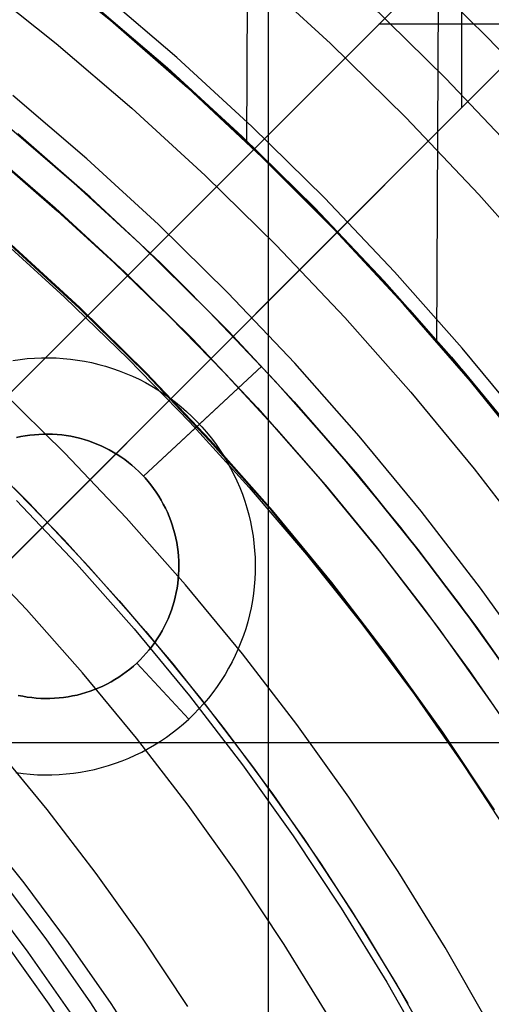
# Model space of a CAD drawing. Header units: millimetres. Extents: x 9001 to 10165, y -167 to 850.
# Tile 192 of 216: x 9612.42 to 9620.45, y 504.35 to 521.1. Entities that reach past the tile are written whole.
import ezdxf

# ---------------------------------------------------------------- set-up
doc = ezdxf.new("R2010")
doc.units = ezdxf.units.MM
for name, color, linetype in [('1', 7, 'Continuous'), ('COLOR EXT', 7, 'Continuous'), ('luz', 7, 'Continuous'), ('PLASTICO NEGRO', 7, 'Continuous')]:
    doc.layers.add(name, color=color, linetype=linetype)

msp = doc.modelspace()

# ---------------------------------------------------------------- linework, layer by layer
at = {"layer": '1', "color": 250, "true_color": 0x111111}
for p, q in [((9616.652, 541.189, 45.792), (9616.652, 424.503, 45.792)), ((9614.028, 521.042, 64.238), (9612.943, 521.93, 64.238)), ((9612.943, 521.93, 86.085), (9614.028, 521.042, 86.085)), ((9613.624, 521.404, 75.162), (9614.935, 520.282, 75.162)), ((9618.366, 521.389, 61.1), (9619.674, 520.103, 61.1)), ((9615.088, 520.123, 64.238), (9614.028, 521.042, 64.238)), ((9614.028, 521.042, 86.085), (9615.088, 520.123, 86.085)), ((9614.935, 520.282, 75.162), (9616.208, 519.115, 75.162)), ((9616.123, 519.176, 64.238), (9615.088, 520.123, 64.238)), ((9615.088, 520.123, 86.085), (9616.123, 519.176, 86.085)), ((9619.674, 520.103, 61.1), (9620.937, 518.772, 61.1)), ((9612.02, 519.463, 228.525), (9613.266, 518.397, 228.525)), ((9617.13, 518.201, 64.238), (9616.123, 519.176, 64.238)), ((9616.123, 519.176, 86.085), (9617.13, 518.201, 86.085)), ((9616.208, 519.115, 75.162), (9617.439, 517.905, 75.162)), ((9611.803, 518.957, 89.131), (9613.027, 517.903, 89.131)), ((9612.064, 518.715, 89.131), (9613.059, 517.853, 89.131)), ((9613.266, 518.397, 228.525), (9614.474, 517.289, 228.525)), ((9618.11, 517.198, 64.238), (9617.13, 518.201, 64.238)), ((9617.13, 518.201, 86.085), (9618.11, 517.198, 86.085)), ((9613.027, 517.903, 89.131), (9614.214, 516.807, 89.131)), ((9613.059, 517.853, 89.131), (9614.03, 516.964, 89.131)), ((9617.439, 517.905, 75.162), (9618.628, 516.653, 75.162)), ((9612.072, 517.391, 95.668), (9613.186, 516.38, 95.668)), ((9613.435, 516.195, 89.131), (9612.265, 517.268, 89.131)), ((9612.265, 517.268, 92.4), (9613.435, 516.195, 92.4)), ((9614.474, 517.289, 228.525), (9615.643, 516.14, 228.525)), ((9619.06, 516.168, 64.238), (9618.11, 517.198, 64.238)), ((9618.11, 517.198, 86.085), (9619.06, 516.168, 86.085)), ((9614.03, 516.964, 89.131), (9614.976, 516.048, 89.131)), ((9614.214, 516.807, 89.131), (9615.363, 515.672, 89.131)), ((9618.628, 516.653, 75.162), (9619.773, 515.36, 75.162)), ((9613.186, 516.38, 95.668), (9614.268, 515.334, 95.668)), ((9614.568, 515.082, 89.131), (9613.435, 516.195, 89.131)), ((9613.435, 516.195, 92.4), (9614.568, 515.082, 92.4)), ((9619.982, 515.112, 64.238), (9619.06, 516.168, 64.238)), ((9619.06, 516.168, 86.085), (9619.982, 515.112, 86.085)), ((9614.976, 516.048, 89.131), (9615.896, 515.106, 89.131)), ((9615.643, 516.14, 228.525), (9616.772, 514.951, 228.525)), ((9615.363, 515.672, 89.131), (9616.471, 514.497, 89.131)), ((9614.268, 515.334, 95.668), (9615.317, 514.255, 95.668)), ((9619.773, 515.36, 75.162), (9620.873, 514.029, 75.162)), ((9615.661, 513.931, 89.131), (9614.568, 515.082, 89.131)), ((9614.568, 515.082, 92.4), (9615.661, 513.931, 92.4)), ((9615.896, 515.106, 89.131), (9616.789, 514.139, 89.131)), ((9620.873, 514.029, 64.238), (9619.982, 515.112, 64.238)), ((9619.982, 515.112, 86.085), (9620.873, 514.029, 86.085)), ((9616.772, 514.951, 228.525), (9617.86, 513.723, 228.525)), ((9616.471, 514.497, 89.131), (9617.539, 513.285, 89.131)), ((9615.317, 514.255, 95.668), (9616.329, 513.142, 95.668)), ((9616.789, 514.139, 89.131), (9617.654, 513.146, 89.131)), ((9611.533, 513.914, 98.631), (9612.582, 512.874, 98.631)), ((9616.713, 512.743, 89.131), (9615.661, 513.931, 89.131)), ((9615.661, 513.931, 92.4), (9616.713, 512.743, 92.4)), ((9617.86, 513.723, 228.525), (9618.904, 512.459, 228.525)), ((9612.193, 513.269, 98.631), (9613.172, 512.257, 98.631)), ((9616.329, 513.142, 95.668), (9617.306, 511.999, 95.668)), ((9617.539, 513.285, 89.131), (9618.565, 512.037, 89.131)), ((9617.654, 513.146, 89.131), (9618.491, 512.13, 89.131)), ((9612.582, 512.874, 98.631), (9613.595, 511.799, 98.631)), ((9617.725, 511.519, 89.131), (9616.713, 512.743, 89.131)), ((9616.713, 512.743, 92.4), (9617.725, 511.519, 92.4)), ((9618.904, 512.459, 228.525), (9619.904, 511.16, 228.525)), ((9613.172, 512.257, 98.631), (9614.117, 511.214, 98.631)), ((9618.491, 512.13, 89.131), (9619.298, 511.09, 89.131)), ((9617.306, 511.999, 95.668), (9618.244, 510.824, 95.668)), ((9618.565, 512.037, 89.131), (9619.547, 510.755, 89.131)), ((9613.595, 511.799, 98.631), (9614.57, 510.69, 98.631)), ((9618.693, 510.261, 89.131), (9617.725, 511.519, 89.131)), ((9617.725, 511.519, 92.4), (9618.693, 510.261, 92.4)), ((9614.117, 511.214, 98.631), (9615.028, 510.14, 98.631)), ((9619.904, 511.16, 228.525), (9620.858, 509.827, 228.525)), ((9619.298, 511.09, 89.131), (9620.075, 510.027, 89.131)), ((9618.244, 510.824, 95.668), (9619.144, 509.62, 95.668)), ((9614.57, 510.69, 98.631), (9615.506, 509.547, 98.631)), ((9619.547, 510.755, 89.131), (9620.484, 509.439, 89.131)), ((9615.028, 510.14, 98.631), (9615.903, 509.037, 98.631)), ((9619.617, 508.97, 89.131), (9618.693, 510.261, 89.131)), ((9618.693, 510.261, 92.4), (9619.617, 508.97, 92.4)), ((9620.075, 510.027, 89.131), (9620.822, 508.942, 89.131)), ((9619.144, 509.62, 95.668), (9620.003, 508.387, 95.668)), ((9615.506, 509.547, 98.631), (9616.403, 508.373, 98.631)), ((9615.903, 509.037, 98.631), (9616.742, 507.907, 98.631)), ((9620.496, 507.648, 89.131), (9619.617, 508.97, 89.131)), ((9619.617, 508.97, 92.4), (9620.496, 507.648, 92.4)), ((9616.403, 508.373, 98.631), (9617.259, 507.17, 98.631)), ((9620.003, 508.387, 95.668), (9620.821, 507.127, 95.668)), ((9616.742, 507.907, 98.631), (9617.543, 506.749, 98.631)), ((9611.7, 507.4, 223.919), (9612.491, 506.411, 223.919)), ((9617.259, 507.17, 98.631), (9618.073, 505.937, 98.631)), ((9617.543, 506.749, 98.631), (9618.306, 505.566, 98.631)), ((9612.491, 506.411, 223.919), (9613.248, 505.397, 223.919)), ((9618.073, 505.937, 98.631), (9618.844, 504.677, 98.631)), ((9618.306, 505.566, 98.631), (9619.03, 504.358, 98.631)), ((9613.248, 505.397, 223.919), (9613.972, 504.358, 223.919)), ((9618.844, 504.677, 98.631), (9619.572, 503.392, 98.631)), ((9613.972, 504.358, 223.919), (9614.661, 503.297, 223.919))]:
    msp.add_line(p, q, dxfattribs=at)
at = {"layer": '1', "color": 29, "true_color": 0x4d342b}
for p, q in [((9619.524, 515.621, 76.062), (9619.616, 535.877, 76.062)), ((9616.288, 519.013, 70.562), (9616.343, 531.271, 70.562)), ((9613.966, 521.094, 70.562), (9612.618, 522.19, 70.562)), ((9612.618, 522.19, 76.062), (9613.966, 521.094, 76.062)), ((9613.966, 521.094, 34.462), (9612.618, 522.19, 34.462)), ((9612.618, 522.19, 42.462), (9613.966, 521.094, 42.462)), ((9612.618, 522.19, 73.312), (9613.966, 521.094, 73.312)), ((9612.618, 522.19, 38.462), (9613.966, 521.094, 38.462)), ((9615.276, 519.952, 70.562), (9613.966, 521.094, 70.562)), ((9613.966, 521.094, 76.062), (9615.276, 519.952, 76.062)), ((9615.276, 519.952, 34.462), (9613.966, 521.094, 34.462)), ((9613.966, 521.094, 42.462), (9615.276, 519.952, 42.462)), ((9613.966, 521.094, 73.312), (9615.276, 519.952, 73.312)), ((9613.966, 521.094, 38.462), (9615.276, 519.952, 38.462)), ((9616.545, 518.766, 70.562), (9615.276, 519.952, 70.562)), ((9615.276, 519.952, 76.062), (9616.545, 518.766, 76.062)), ((9616.545, 518.766, 34.462), (9615.276, 519.952, 34.462)), ((9615.276, 519.952, 42.462), (9616.545, 518.766, 42.462)), ((9615.276, 519.952, 73.312), (9616.545, 518.766, 73.312)), ((9615.276, 519.952, 38.462), (9616.545, 518.766, 38.462)), ((9617.772, 517.536, 70.562), (9616.545, 518.766, 70.562)), ((9616.545, 518.766, 76.062), (9617.772, 517.536, 76.062)), ((9617.772, 517.536, 34.462), (9616.545, 518.766, 34.462)), ((9616.545, 518.766, 42.462), (9617.772, 517.536, 42.462)), ((9616.545, 518.766, 73.312), (9617.772, 517.536, 73.312)), ((9616.545, 518.766, 38.462), (9617.772, 517.536, 38.462)), ((9618.956, 516.264, 70.562), (9617.772, 517.536, 70.562)), ((9617.772, 517.536, 76.062), (9618.956, 516.264, 76.062)), ((9618.956, 516.264, 34.462), (9617.772, 517.536, 34.462)), ((9617.772, 517.536, 42.462), (9618.956, 516.264, 42.462)), ((9617.772, 517.536, 73.312), (9618.956, 516.264, 73.312)), ((9617.772, 517.536, 38.462), (9618.956, 516.264, 38.462)), ((9620.095, 514.951, 70.562), (9618.956, 516.264, 70.562)), ((9618.956, 516.264, 76.062), (9620.095, 514.951, 76.062)), ((9620.095, 514.951, 34.462), (9618.956, 516.264, 34.462)), ((9618.956, 516.264, 42.462), (9620.095, 514.951, 42.462)), ((9618.956, 516.264, 73.312), (9620.095, 514.951, 73.312)), ((9618.956, 516.264, 38.462), (9620.095, 514.951, 38.462)), ((9621.187, 513.6, 70.562), (9620.095, 514.951, 70.562)), ((9620.095, 514.951, 76.062), (9621.187, 513.6, 76.062)), ((9621.187, 513.6, 34.462), (9620.095, 514.951, 34.462)), ((9620.095, 514.951, 42.462), (9621.187, 513.6, 42.462)), ((9620.095, 514.951, 73.312), (9621.187, 513.6, 73.312)), ((9620.095, 514.951, 38.462), (9621.187, 513.6, 38.462))]:
    msp.add_line(p, q, dxfattribs=at)
at = {"layer": 'COLOR EXT', "color": 30, "true_color": 0xff8d00}
for p, q in [((9632.677, 535.167, 25.262), (9605.806, 508.297, 25.262)), ((9605.806, 508.297, 21.262), (9632.677, 535.167, 21.262)), ((9605.806, 508.297, 23.262), (9632.677, 535.167, 23.262)), ((9634.091, 533.753, 21.262), (9607.22, 506.882, 21.262)), ((9607.22, 506.882, 25.262), (9634.091, 533.753, 25.262)), ((9634.091, 533.753, 23.262), (9607.22, 506.882, 23.262)), ((9619.949, 519.611, 25.262), (9619.949, 522.439, 25.262)), ((9621.363, 521.025, 25.262), (9618.535, 521.025, 25.262)), ((9609.138, 508.8, 21.262), (9650.001, 508.8, 21.262))]:
    msp.add_line(p, q, dxfattribs=at)
at = {"layer": 'luz', "color": 7, "true_color": 0xffffff}
for p, q in [((9620.387, 520.802, -27.202), (9619.054, 522.112, -27.202)), ((9617.713, 520.7, -26.139), (9616.385, 521.918, -26.139)), ((9611.716, 521.757, -25.384), (9613.042, 520.7, -25.384)), ((9615.094, 520.461, -25.076), (9613.776, 521.589, -25.076)), ((9613.042, 520.7, -25.384), (9614.33, 519.598, -25.384)), ((9618.998, 519.437, -26.139), (9617.713, 520.7, -26.139)), ((9621.674, 519.447, -27.202), (9620.387, 520.802, -27.202)), ((9616.373, 519.288, -25.076), (9615.094, 520.461, -25.076)), ((9613.565, 518.735, -25.691), (9612.307, 519.811, -25.691)), ((9614.33, 519.598, -25.384), (9615.579, 518.452, -25.384)), ((9620.239, 518.13, -26.139), (9618.998, 519.437, -26.139)), ((9617.61, 518.072, -25.076), (9616.373, 519.288, -25.076)), ((9614.785, 517.616, -25.691), (9613.565, 518.735, -25.691)), ((9615.579, 518.452, -25.384), (9616.788, 517.264, -25.384)), ((9618.804, 516.814, -25.076), (9617.61, 518.072, -25.076)), ((9621.434, 516.782, -26.139), (9620.239, 518.13, -26.139)), ((9615.965, 516.456, -25.691), (9614.785, 517.616, -25.691)), ((9613.444, 516.204, -24.628), (9612.274, 517.278, -24.628)), ((9616.788, 517.264, -25.384), (9617.955, 516.035, -25.384)), ((9619.955, 515.516, -25.076), (9618.804, 516.814, -25.076)), ((9617.105, 515.256, -25.691), (9615.965, 516.456, -25.691)), ((9614.577, 515.091, -24.628), (9613.444, 516.204, -24.628)), ((9617.955, 516.035, -25.384), (9619.079, 514.766, -25.384)), ((9621.06, 514.178, -25.076), (9619.955, 515.516, -25.076)), ((9618.203, 514.017, -25.691), (9617.105, 515.256, -25.691)), ((9615.67, 513.94, -24.628), (9614.577, 515.091, -24.628)), ((9613.188, 513.726, -23.565), (9612.103, 514.792, -23.565)), ((9619.079, 514.766, -25.384), (9620.158, 513.46, -25.384)), ((9619.257, 512.741, -25.691), (9618.203, 514.017, -25.691)), ((9616.723, 512.751, -24.628), (9615.67, 513.94, -24.628)), ((9614.235, 512.623, -23.565), (9613.188, 513.726, -23.565)), ((9620.158, 513.46, -25.384), (9621.192, 512.116, -25.384)), ((9612.366, 512.918, -23.873), (9613.386, 511.844, -23.873)), ((9615.244, 511.485, -23.565), (9614.235, 512.623, -23.565)), ((9617.734, 511.527, -24.628), (9616.723, 512.751, -24.628)), ((9620.266, 511.429, -25.691), (9619.257, 512.741, -25.691)), ((9612.536, 511.065, -24.18), (9611.544, 512.11, -24.18)), ((9613.386, 511.844, -23.873), (9614.368, 510.736, -23.873)), ((9616.212, 510.313, -23.565), (9615.244, 511.485, -23.565)), ((9618.703, 510.268, -24.628), (9617.734, 511.527, -24.628)), ((9621.23, 510.083, -25.691), (9620.266, 511.429, -25.691)), ((9613.492, 509.986, -24.18), (9612.536, 511.065, -24.18)), ((9614.368, 510.736, -23.873), (9615.311, 509.594, -23.873)), ((9617.14, 509.108, -23.565), (9616.212, 510.313, -23.565)), ((9619.627, 508.977, -24.628), (9618.703, 510.268, -24.628)), ((9614.409, 508.875, -24.18), (9613.492, 509.986, -24.18)), ((9615.311, 509.594, -23.873), (9616.214, 508.42, -23.873)), ((9618.025, 507.871, -23.565), (9617.14, 509.108, -23.565)), ((9620.507, 507.655, -24.628), (9619.627, 508.977, -24.628)), ((9615.288, 507.733, -24.18), (9614.409, 508.875, -24.18)), ((9612.887, 507.661, -23.117), (9612.012, 508.72, -23.117)), ((9616.214, 508.42, -23.873), (9617.076, 507.216, -23.873)), ((9618.867, 506.605, -23.565), (9618.025, 507.871, -23.565)), ((9613.725, 506.572, -23.117), (9612.887, 507.661, -23.117)), ((9616.127, 506.561, -24.18), (9615.288, 507.733, -24.18)), ((9617.076, 507.216, -23.873), (9617.896, 505.983, -23.873)), ((9619.665, 505.31, -23.565), (9618.867, 506.605, -23.565)), ((9614.525, 505.455, -23.117), (9613.725, 506.572, -23.117)), ((9616.926, 505.361, -24.18), (9616.127, 506.561, -24.18)), ((9617.896, 505.983, -23.873), (9618.673, 504.722, -23.873)), ((9615.286, 504.311, -23.117), (9614.525, 505.455, -23.117)), ((9612.923, 504.349, -22.054), (9612.162, 505.412, -22.054)), ((9617.682, 504.134, -24.18), (9616.926, 505.361, -24.18)), ((9620.418, 503.989, -23.565), (9619.665, 505.31, -23.565)), ((9618.673, 504.722, -23.873), (9619.407, 503.435, -23.873)), ((9613.646, 503.261, -22.054), (9612.923, 504.349, -22.054))]:
    msp.add_line(p, q, dxfattribs=at)
at = {"layer": 'PLASTICO NEGRO', "color": 254, "true_color": 0xcad1ee}
for p, q in [((9613.623, 518.083, 33.562), (9612.388, 519.162, 33.562)), ((9612.388, 519.162, 35.062), (9613.623, 518.083, 35.062)), ((9613.623, 518.083, 34.312), (9612.388, 519.162, 34.312)), ((9614.82, 516.963, 33.562), (9613.623, 518.083, 33.562)), ((9613.623, 518.083, 35.062), (9614.82, 516.963, 35.062)), ((9614.82, 516.963, 34.312), (9613.623, 518.083, 34.312)), ((9615.978, 515.802, 33.562), (9614.82, 516.963, 33.562)), ((9614.82, 516.963, 35.062), (9615.978, 515.802, 35.062)), ((9615.978, 515.802, 34.312), (9614.82, 516.963, 34.312)), ((9617.095, 514.601, 33.562), (9615.978, 515.802, 33.562)), ((9615.978, 515.802, 35.062), (9617.095, 514.601, 35.062)), ((9617.095, 514.601, 34.312), (9615.978, 515.802, 34.312)), ((9612.307, 515.303, 33.562), (9612.428, 515.321, 33.562)), ((9612.428, 515.321, 33.562), (9612.55, 515.335, 33.562)), ((9612.55, 515.335, 33.562), (9612.672, 515.344, 33.562)), ((9612.672, 515.344, 33.562), (9612.795, 515.349, 33.562)), ((9612.795, 515.349, 33.562), (9612.917, 515.35, 33.562)), ((9612.917, 515.35, 33.562), (9613.04, 515.347, 33.562)), ((9613.04, 515.347, 33.562), (9613.162, 515.339, 33.562)), ((9613.162, 515.339, 33.562), (9613.284, 515.327, 33.562)), ((9613.284, 515.327, 33.562), (9613.405, 515.311, 33.562)), ((9613.405, 515.311, 33.562), (9613.526, 515.291, 33.562)), ((9613.526, 515.291, 33.562), (9613.646, 515.267, 33.562)), ((9613.646, 515.267, 33.562), (9613.766, 515.238, 33.562)), ((9613.766, 515.238, 33.562), (9613.884, 515.206, 33.562)), ((9613.884, 515.206, 33.562), (9614.001, 515.169, 33.562)), ((9614.001, 515.169, 33.562), (9614.116, 515.128, 33.562)), ((9614.529, 513.333, 35.062), (9616.542, 515.206, 35.062)), ((9615.48, 514.219, 33.562), (9616.542, 515.206, 33.562)), ((9616.542, 515.206, 33.562), (9616.542, 515.206, 35.062)), ((9614.116, 515.128, 33.562), (9614.231, 515.084, 33.562)), ((9614.231, 515.084, 33.562), (9614.343, 515.035, 33.562)), ((9614.343, 515.035, 33.562), (9614.454, 514.983, 33.562)), ((9614.454, 514.983, 33.562), (9614.563, 514.927, 33.562)), ((9614.563, 514.927, 33.562), (9614.67, 514.867, 33.562)), ((9614.67, 514.867, 33.562), (9614.774, 514.803, 33.562)), ((9614.774, 514.803, 33.562), (9614.877, 514.736, 33.562)), ((9614.877, 514.736, 33.562), (9614.977, 514.666, 33.562)), ((9614.977, 514.666, 33.562), (9615.075, 514.592, 33.562)), ((9615.075, 514.592, 33.562), (9615.17, 514.514, 33.562)), ((9615.17, 514.514, 33.562), (9615.262, 514.434, 33.562)), ((9618.17, 513.363, 33.562), (9617.095, 514.601, 33.562)), ((9617.095, 514.601, 35.062), (9618.17, 513.363, 35.062)), ((9618.17, 513.363, 34.312), (9617.095, 514.601, 34.312)), ((9615.262, 514.434, 33.562), (9615.352, 514.35, 33.562)), ((9615.352, 514.35, 33.562), (9615.438, 514.263, 33.562)), ((9614.529, 513.333, 34.862), (9615.48, 514.219, 33.562)), ((9615.438, 514.263, 33.562), (9615.522, 514.173, 33.562)), ((9615.522, 514.173, 33.562), (9615.602, 514.081, 33.562)), ((9612.441, 514.007, 34.862), (9612.365, 513.99, 34.862)), ((9612.365, 513.99, 35.062), (9612.441, 514.007, 35.062)), ((9612.441, 514.007, 34.962), (9612.365, 513.99, 34.962)), ((9612.517, 514.02, 34.862), (9612.441, 514.007, 34.862)), ((9612.441, 514.007, 35.062), (9612.517, 514.02, 35.062)), ((9612.517, 514.02, 34.962), (9612.441, 514.007, 34.962)), ((9612.594, 514.032, 34.862), (9612.517, 514.02, 34.862)), ((9612.517, 514.02, 35.062), (9612.594, 514.032, 35.062)), ((9612.594, 514.032, 34.962), (9612.517, 514.02, 34.962)), ((9612.671, 514.04, 34.862), (9612.594, 514.032, 34.862)), ((9612.594, 514.032, 35.062), (9612.671, 514.04, 35.062)), ((9612.671, 514.04, 34.962), (9612.594, 514.032, 34.962)), ((9612.749, 514.046, 34.862), (9612.671, 514.04, 34.862)), ((9612.671, 514.04, 35.062), (9612.749, 514.046, 35.062)), ((9612.749, 514.046, 34.962), (9612.671, 514.04, 34.962)), ((9612.826, 514.049, 34.862), (9612.749, 514.046, 34.862)), ((9612.749, 514.046, 35.062), (9612.826, 514.049, 35.062)), ((9612.826, 514.049, 34.962), (9612.749, 514.046, 34.962)), ((9612.904, 514.05, 34.862), (9612.826, 514.049, 34.862)), ((9612.826, 514.049, 35.062), (9612.904, 514.05, 35.062)), ((9612.904, 514.05, 34.962), (9612.826, 514.049, 34.962)), ((9612.982, 514.048, 34.862), (9612.904, 514.05, 34.862)), ((9612.904, 514.05, 35.062), (9612.982, 514.048, 35.062)), ((9612.982, 514.048, 34.962), (9612.904, 514.05, 34.962)), ((9613.059, 514.043, 34.862), (9612.982, 514.048, 34.862)), ((9612.982, 514.048, 35.062), (9613.059, 514.043, 35.062)), ((9613.059, 514.043, 34.962), (9612.982, 514.048, 34.962)), ((9613.137, 514.036, 34.862), (9613.059, 514.043, 34.862)), ((9613.059, 514.043, 35.062), (9613.137, 514.036, 35.062)), ((9613.137, 514.036, 34.962), (9613.059, 514.043, 34.962)), ((9613.214, 514.025, 34.862), (9613.137, 514.036, 34.862)), ((9613.137, 514.036, 35.062), (9613.214, 514.025, 35.062)), ((9613.214, 514.025, 34.962), (9613.137, 514.036, 34.962)), ((9613.29, 514.013, 34.862), (9613.214, 514.025, 34.862)), ((9613.214, 514.025, 35.062), (9613.29, 514.013, 35.062)), ((9613.29, 514.013, 34.962), (9613.214, 514.025, 34.962)), ((9613.366, 513.997, 34.862), (9613.29, 514.013, 34.862)), ((9613.29, 514.013, 35.062), (9613.366, 513.997, 35.062)), ((9613.366, 513.997, 34.962), (9613.29, 514.013, 34.962)), ((9613.442, 513.979, 34.862), (9613.366, 513.997, 34.862)), ((9613.366, 513.997, 35.062), (9613.442, 513.979, 35.062)), ((9613.442, 513.979, 34.962), (9613.366, 513.997, 34.962)), ((9613.517, 513.959, 34.862), (9613.442, 513.979, 34.862)), ((9613.442, 513.979, 35.062), (9613.517, 513.959, 35.062)), ((9613.517, 513.959, 34.962), (9613.442, 513.979, 34.962)), ((9615.602, 514.081, 33.562), (9615.679, 513.986, 33.562)), ((9615.679, 513.986, 33.562), (9615.753, 513.888, 33.562)), ((9613.591, 513.935, 34.862), (9613.517, 513.959, 34.862)), ((9613.517, 513.959, 35.062), (9613.591, 513.935, 35.062)), ((9613.591, 513.935, 34.962), (9613.517, 513.959, 34.962)), ((9613.664, 513.91, 34.862), (9613.591, 513.935, 34.862)), ((9613.591, 513.935, 35.062), (9613.664, 513.91, 35.062)), ((9613.664, 513.91, 34.962), (9613.591, 513.935, 34.962)), ((9613.737, 513.881, 34.862), (9613.664, 513.91, 34.862)), ((9613.664, 513.91, 35.062), (9613.737, 513.881, 35.062)), ((9613.737, 513.881, 34.962), (9613.664, 513.91, 34.962)), ((9613.808, 513.851, 34.862), (9613.737, 513.881, 34.862)), ((9613.737, 513.881, 35.062), (9613.808, 513.851, 35.062)), ((9613.808, 513.851, 34.962), (9613.737, 513.881, 34.962)), ((9613.878, 513.817, 34.862), (9613.808, 513.851, 34.862)), ((9613.808, 513.851, 35.062), (9613.878, 513.817, 35.062)), ((9613.878, 513.817, 34.962), (9613.808, 513.851, 34.962)), ((9613.947, 513.782, 34.862), (9613.878, 513.817, 34.862)), ((9613.878, 513.817, 35.062), (9613.947, 513.782, 35.062)), ((9613.947, 513.782, 34.962), (9613.878, 513.817, 34.962)), ((9615.753, 513.888, 33.562), (9615.823, 513.787, 33.562)), ((9614.015, 513.744, 34.862), (9613.947, 513.782, 34.862)), ((9613.947, 513.782, 35.062), (9614.015, 513.744, 35.062)), ((9614.015, 513.744, 34.962), (9613.947, 513.782, 34.962)), ((9614.081, 513.704, 34.862), (9614.015, 513.744, 34.862)), ((9614.015, 513.744, 35.062), (9614.081, 513.704, 35.062)), ((9614.081, 513.704, 34.962), (9614.015, 513.744, 34.962)), ((9614.146, 513.661, 34.862), (9614.081, 513.704, 34.862)), ((9614.081, 513.704, 35.062), (9614.146, 513.661, 35.062)), ((9614.146, 513.661, 34.962), (9614.081, 513.704, 34.962)), ((9614.21, 513.616, 34.862), (9614.146, 513.661, 34.862)), ((9614.146, 513.661, 35.062), (9614.21, 513.616, 35.062)), ((9614.21, 513.616, 34.962), (9614.146, 513.661, 34.962)), ((9615.823, 513.787, 33.562), (9615.89, 513.685, 33.562)), ((9615.89, 513.685, 33.562), (9615.953, 513.58, 33.562)), ((9614.272, 513.569, 34.862), (9614.21, 513.616, 34.862)), ((9614.21, 513.616, 35.062), (9614.272, 513.569, 35.062)), ((9614.272, 513.569, 34.962), (9614.21, 513.616, 34.962)), ((9614.332, 513.52, 34.862), (9614.272, 513.569, 34.862)), ((9614.272, 513.569, 35.062), (9614.332, 513.52, 35.062)), ((9614.332, 513.52, 34.962), (9614.272, 513.569, 34.962)), ((9614.39, 513.469, 34.862), (9614.332, 513.52, 34.862)), ((9614.332, 513.52, 35.062), (9614.39, 513.469, 35.062)), ((9614.39, 513.469, 34.962), (9614.332, 513.52, 34.962)), ((9614.447, 513.416, 34.862), (9614.39, 513.469, 34.862)), ((9614.39, 513.469, 35.062), (9614.447, 513.416, 35.062)), ((9614.447, 513.416, 34.962), (9614.39, 513.469, 34.962)), ((9615.953, 513.58, 33.562), (9616.013, 513.473, 33.562)), ((9616.013, 513.473, 33.562), (9616.069, 513.364, 33.562)), ((9614.502, 513.361, 34.862), (9614.447, 513.416, 34.862)), ((9614.447, 513.416, 35.062), (9614.502, 513.361, 35.062)), ((9614.502, 513.361, 34.962), (9614.447, 513.416, 34.962)), ((9614.555, 513.304, 34.862), (9614.502, 513.361, 34.862)), ((9614.502, 513.361, 35.062), (9614.555, 513.304, 35.062)), ((9614.555, 513.304, 34.962), (9614.502, 513.361, 34.962)), ((9614.529, 513.333, 34.862), (9614.529, 513.333, 35.062)), ((9614.606, 513.246, 34.862), (9614.555, 513.304, 34.862)), ((9614.555, 513.304, 35.062), (9614.606, 513.246, 35.062)), ((9614.606, 513.246, 34.962), (9614.555, 513.304, 34.962)), ((9616.069, 513.364, 33.562), (9616.121, 513.253, 33.562)), ((9619.202, 512.089, 33.562), (9618.17, 513.363, 33.562)), ((9618.17, 513.363, 35.062), (9619.202, 512.089, 35.062)), ((9619.202, 512.089, 34.312), (9618.17, 513.363, 34.312)), ((9614.655, 513.185, 34.862), (9614.606, 513.246, 34.862)), ((9614.606, 513.246, 35.062), (9614.655, 513.185, 35.062)), ((9614.655, 513.185, 34.962), (9614.606, 513.246, 34.962)), ((9614.701, 513.123, 34.862), (9614.655, 513.185, 34.862)), ((9614.655, 513.185, 35.062), (9614.701, 513.123, 35.062)), ((9614.701, 513.123, 34.962), (9614.655, 513.185, 34.962)), ((9616.121, 513.253, 33.562), (9616.169, 513.14, 33.562)), ((9616.169, 513.14, 33.562), (9616.213, 513.026, 33.562)), ((9614.746, 513.06, 34.862), (9614.701, 513.123, 34.862)), ((9614.701, 513.123, 35.062), (9614.746, 513.06, 35.062)), ((9614.746, 513.06, 34.962), (9614.701, 513.123, 34.962)), ((9614.788, 512.995, 34.862), (9614.746, 513.06, 34.862)), ((9614.746, 513.06, 35.062), (9614.788, 512.995, 35.062)), ((9614.788, 512.995, 34.962), (9614.746, 513.06, 34.962)), ((9614.829, 512.928, 34.862), (9614.788, 512.995, 34.862)), ((9614.788, 512.995, 35.062), (9614.829, 512.928, 35.062)), ((9614.829, 512.928, 34.962), (9614.788, 512.995, 34.962)), ((9616.213, 513.026, 33.562), (9616.254, 512.91, 33.562)), ((9614.866, 512.86, 34.862), (9614.829, 512.928, 34.862)), ((9614.829, 512.928, 35.062), (9614.866, 512.86, 35.062)), ((9614.866, 512.86, 34.962), (9614.829, 512.928, 34.962)), ((9614.902, 512.791, 34.862), (9614.866, 512.86, 34.862)), ((9614.866, 512.86, 35.062), (9614.902, 512.791, 35.062)), ((9614.902, 512.791, 34.962), (9614.866, 512.86, 34.962)), ((9614.935, 512.721, 34.862), (9614.902, 512.791, 34.862)), ((9614.902, 512.791, 35.062), (9614.935, 512.721, 35.062)), ((9614.935, 512.721, 34.962), (9614.902, 512.791, 34.962)), ((9616.254, 512.91, 33.562), (9616.29, 512.793, 33.562)), ((9616.29, 512.793, 33.562), (9616.322, 512.675, 33.562)), ((9614.965, 512.649, 34.862), (9614.935, 512.721, 34.862)), ((9614.935, 512.721, 35.062), (9614.965, 512.649, 35.062)), ((9614.965, 512.649, 34.962), (9614.935, 512.721, 34.962)), ((9614.993, 512.577, 34.862), (9614.965, 512.649, 34.862)), ((9614.965, 512.649, 35.062), (9614.993, 512.577, 35.062)), ((9614.993, 512.577, 34.962), (9614.965, 512.649, 34.962)), ((9616.322, 512.675, 33.562), (9616.35, 512.555, 33.562)), ((9615.019, 512.504, 34.862), (9614.993, 512.577, 34.862)), ((9614.993, 512.577, 35.062), (9615.019, 512.504, 35.062)), ((9615.019, 512.504, 34.962), (9614.993, 512.577, 34.962)), ((9615.042, 512.429, 34.862), (9615.019, 512.504, 34.862)), ((9615.019, 512.504, 35.062), (9615.042, 512.429, 35.062)), ((9615.042, 512.429, 34.962), (9615.019, 512.504, 34.962)), ((9616.35, 512.555, 33.562), (9616.374, 512.435, 33.562)), ((9615.062, 512.354, 34.862), (9615.042, 512.429, 34.862)), ((9615.042, 512.429, 35.062), (9615.062, 512.354, 35.062)), ((9615.062, 512.354, 34.962), (9615.042, 512.429, 34.962)), ((9615.08, 512.279, 34.862), (9615.062, 512.354, 34.862)), ((9615.062, 512.354, 35.062), (9615.08, 512.279, 35.062)), ((9615.08, 512.279, 34.962), (9615.062, 512.354, 34.962)), ((9616.374, 512.435, 33.562), (9616.394, 512.314, 33.562)), ((9616.394, 512.314, 33.562), (9616.41, 512.193, 33.562)), ((9615.095, 512.203, 34.862), (9615.08, 512.279, 34.862)), ((9615.08, 512.279, 35.062), (9615.095, 512.203, 35.062)), ((9615.095, 512.203, 34.962), (9615.08, 512.279, 34.962)), ((9615.108, 512.126, 34.862), (9615.095, 512.203, 34.862)), ((9615.095, 512.203, 35.062), (9615.108, 512.126, 35.062)), ((9615.108, 512.126, 34.962), (9615.095, 512.203, 34.962)), ((9615.118, 512.049, 34.862), (9615.108, 512.126, 34.862)), ((9615.108, 512.126, 35.062), (9615.118, 512.049, 35.062)), ((9615.118, 512.049, 34.962), (9615.108, 512.126, 34.962)), ((9616.41, 512.193, 33.562), (9616.421, 512.071, 33.562)), ((9615.125, 511.972, 34.862), (9615.118, 512.049, 34.862)), ((9615.118, 512.049, 35.062), (9615.125, 511.972, 35.062)), ((9615.125, 511.972, 34.962), (9615.118, 512.049, 34.962)), ((9615.13, 511.894, 34.862), (9615.125, 511.972, 34.862)), ((9615.125, 511.972, 35.062), (9615.13, 511.894, 35.062)), ((9615.13, 511.894, 34.962), (9615.125, 511.972, 34.962)), ((9616.421, 512.071, 33.562), (9616.429, 511.948, 33.562)), ((9620.189, 510.779, 33.562), (9619.202, 512.089, 33.562)), ((9619.202, 512.089, 35.062), (9620.189, 510.779, 35.062)), ((9620.189, 510.779, 34.312), (9619.202, 512.089, 34.312)), ((9615.132, 511.816, 34.862), (9615.13, 511.894, 34.862)), ((9615.13, 511.894, 35.062), (9615.132, 511.816, 35.062)), ((9615.132, 511.816, 34.962), (9615.13, 511.894, 34.962)), ((9615.131, 511.739, 34.862), (9615.132, 511.816, 34.862)), ((9615.132, 511.816, 35.062), (9615.131, 511.739, 35.062)), ((9615.131, 511.739, 34.962), (9615.132, 511.816, 34.962)), ((9616.429, 511.948, 33.562), (9616.432, 511.826, 33.562)), ((9616.432, 511.826, 33.562), (9616.43, 511.703, 33.562)), ((9615.121, 511.584, 34.862), (9615.127, 511.661, 34.862)), ((9615.127, 511.661, 35.062), (9615.121, 511.584, 35.062)), ((9615.121, 511.584, 34.962), (9615.127, 511.661, 34.962)), ((9615.127, 511.661, 34.862), (9615.131, 511.739, 34.862)), ((9615.131, 511.739, 35.062), (9615.127, 511.661, 35.062)), ((9615.127, 511.661, 34.962), (9615.131, 511.739, 34.962)), ((9616.43, 511.703, 33.562), (9616.425, 511.581, 33.562)), ((9615.101, 511.43, 34.862), (9615.112, 511.507, 34.862)), ((9615.112, 511.507, 35.062), (9615.101, 511.43, 35.062)), ((9615.101, 511.43, 34.962), (9615.112, 511.507, 34.962)), ((9615.112, 511.507, 34.862), (9615.121, 511.584, 34.862)), ((9615.121, 511.584, 35.062), (9615.112, 511.507, 35.062)), ((9615.112, 511.507, 34.962), (9615.121, 511.584, 34.962)), ((9616.415, 511.459, 33.562), (9616.401, 511.337, 33.562)), ((9616.425, 511.581, 33.562), (9616.415, 511.459, 33.562)), ((9615.07, 511.278, 34.862), (9615.087, 511.353, 34.862)), ((9615.087, 511.353, 35.062), (9615.07, 511.278, 35.062)), ((9615.07, 511.278, 34.962), (9615.087, 511.353, 34.962)), ((9615.087, 511.353, 34.862), (9615.101, 511.43, 34.862)), ((9615.101, 511.43, 35.062), (9615.087, 511.353, 35.062)), ((9615.087, 511.353, 34.962), (9615.101, 511.43, 34.962)), ((9616.401, 511.337, 33.562), (9616.383, 511.216, 33.562)), ((9615.004, 511.054, 34.862), (9615.029, 511.128, 34.862)), ((9615.029, 511.128, 35.062), (9615.004, 511.054, 35.062)), ((9615.004, 511.054, 34.962), (9615.029, 511.128, 34.962)), ((9615.029, 511.128, 34.862), (9615.051, 511.202, 34.862)), ((9615.051, 511.202, 35.062), (9615.029, 511.128, 35.062)), ((9615.029, 511.128, 34.962), (9615.051, 511.202, 34.962)), ((9615.051, 511.202, 34.862), (9615.07, 511.278, 34.862)), ((9615.07, 511.278, 35.062), (9615.051, 511.202, 35.062)), ((9615.051, 511.202, 34.962), (9615.07, 511.278, 34.962)), ((9616.383, 511.216, 33.562), (9616.361, 511.095, 33.562)), ((9614.948, 510.909, 34.862), (9614.977, 510.981, 34.862)), ((9614.977, 510.981, 35.062), (9614.948, 510.909, 35.062)), ((9614.948, 510.909, 34.962), (9614.977, 510.981, 34.962)), ((9614.977, 510.981, 34.862), (9615.004, 511.054, 34.862)), ((9615.004, 511.054, 35.062), (9614.977, 510.981, 35.062)), ((9614.977, 510.981, 34.962), (9615.004, 511.054, 34.962)), ((9616.335, 510.976, 33.562), (9616.304, 510.857, 33.562)), ((9616.361, 511.095, 33.562), (9616.335, 510.976, 33.562)), ((9614.881, 510.769, 34.862), (9614.916, 510.839, 34.862)), ((9614.916, 510.839, 35.062), (9614.881, 510.769, 35.062)), ((9614.881, 510.769, 34.962), (9614.916, 510.839, 34.962)), ((9614.916, 510.839, 34.862), (9614.948, 510.909, 34.862)), ((9614.948, 510.909, 35.062), (9614.916, 510.839, 35.062)), ((9614.916, 510.839, 34.962), (9614.948, 510.909, 34.962)), ((9616.304, 510.857, 33.562), (9616.269, 510.739, 33.562)), ((9614.764, 510.568, 34.862), (9614.806, 510.633, 34.862)), ((9614.806, 510.633, 35.062), (9614.764, 510.568, 35.062)), ((9614.764, 510.568, 34.962), (9614.806, 510.633, 34.962)), ((9614.806, 510.633, 34.862), (9614.845, 510.701, 34.862)), ((9614.845, 510.701, 35.062), (9614.806, 510.633, 35.062)), ((9614.806, 510.633, 34.962), (9614.845, 510.701, 34.962)), ((9614.845, 510.701, 34.862), (9614.881, 510.769, 34.862)), ((9614.881, 510.769, 35.062), (9614.845, 510.701, 35.062)), ((9614.845, 510.701, 34.962), (9614.881, 510.769, 34.962)), ((9616.231, 510.623, 33.562), (9616.188, 510.508, 33.562)), ((9616.269, 510.739, 33.562), (9616.231, 510.623, 33.562)), ((9621.13, 509.437, 33.562), (9620.189, 510.779, 33.562)), ((9620.189, 510.779, 35.062), (9621.13, 509.437, 35.062)), ((9621.13, 509.437, 34.312), (9620.189, 510.779, 34.312)), ((9614.675, 510.441, 34.862), (9614.72, 510.504, 34.862)), ((9614.72, 510.504, 35.062), (9614.675, 510.441, 35.062)), ((9614.675, 510.441, 34.962), (9614.72, 510.504, 34.962)), ((9614.72, 510.504, 34.862), (9614.764, 510.568, 34.862)), ((9614.764, 510.568, 35.062), (9614.72, 510.504, 35.062)), ((9614.72, 510.504, 34.962), (9614.764, 510.568, 34.962)), ((9616.188, 510.508, 33.562), (9616.142, 510.395, 33.562)), ((9614.524, 510.263, 34.862), (9614.577, 510.32, 34.862)), ((9614.577, 510.32, 35.062), (9614.524, 510.263, 35.062)), ((9614.524, 510.263, 34.962), (9614.577, 510.32, 34.962)), ((9614.577, 510.32, 34.862), (9614.627, 510.38, 34.862)), ((9614.627, 510.38, 35.062), (9614.577, 510.32, 35.062)), ((9614.577, 510.32, 34.962), (9614.627, 510.38, 34.962)), ((9614.627, 510.38, 34.862), (9614.675, 510.441, 34.862)), ((9614.675, 510.441, 35.062), (9614.627, 510.38, 35.062)), ((9614.627, 510.38, 34.962), (9614.675, 510.441, 34.962)), ((9616.091, 510.283, 33.562), (9616.037, 510.173, 33.562)), ((9616.142, 510.395, 33.562), (9616.091, 510.283, 33.562)), ((9614.414, 510.153, 34.862), (9614.357, 510.101, 34.862)), ((9614.414, 510.153, 35.062), (9614.357, 510.101, 35.062)), ((9614.357, 510.101, 34.962), (9614.414, 510.153, 34.962)), ((9614.414, 510.153, 34.862), (9614.47, 510.207, 34.862)), ((9614.47, 510.207, 35.062), (9614.414, 510.153, 35.062)), ((9614.414, 510.153, 34.962), (9614.47, 510.207, 34.962)), ((9615.3, 509.201, 33.562), (9614.414, 510.153, 34.862)), ((9614.414, 510.153, 34.862), (9614.414, 510.153, 35.062)), ((9614.47, 510.207, 34.862), (9614.524, 510.263, 34.862)), ((9614.524, 510.263, 35.062), (9614.47, 510.207, 35.062)), ((9614.47, 510.207, 34.962), (9614.524, 510.263, 34.962)), ((9616.037, 510.173, 33.562), (9615.979, 510.065, 33.562)), ((9614.173, 509.958, 34.862), (9614.109, 509.914, 34.862)), ((9614.173, 509.958, 35.062), (9614.109, 509.914, 35.062)), ((9614.109, 509.914, 34.962), (9614.173, 509.958, 34.962)), ((9614.236, 510.003, 34.862), (9614.173, 509.958, 34.862)), ((9614.236, 510.003, 35.062), (9614.173, 509.958, 35.062)), ((9614.173, 509.958, 34.962), (9614.236, 510.003, 34.962)), ((9614.297, 510.051, 34.862), (9614.236, 510.003, 34.862)), ((9614.297, 510.051, 35.062), (9614.236, 510.003, 35.062)), ((9614.236, 510.003, 34.962), (9614.297, 510.051, 34.962)), ((9614.357, 510.101, 34.862), (9614.297, 510.051, 34.862)), ((9614.357, 510.101, 35.062), (9614.297, 510.051, 35.062)), ((9614.297, 510.051, 34.962), (9614.357, 510.101, 34.962)), ((9615.917, 509.959, 33.562), (9615.852, 509.856, 33.562)), ((9615.979, 510.065, 33.562), (9615.917, 509.959, 33.562)), ((9613.907, 509.797, 34.862), (9613.838, 509.763, 34.862)), ((9613.907, 509.797, 35.062), (9613.838, 509.763, 35.062)), ((9613.838, 509.763, 34.962), (9613.907, 509.797, 34.962)), ((9613.976, 509.834, 34.862), (9613.907, 509.797, 34.862)), ((9613.976, 509.834, 35.062), (9613.907, 509.797, 35.062)), ((9613.907, 509.797, 34.962), (9613.976, 509.834, 34.962)), ((9614.043, 509.873, 34.862), (9613.976, 509.834, 34.862)), ((9614.043, 509.873, 35.062), (9613.976, 509.834, 35.062)), ((9613.976, 509.834, 34.962), (9614.043, 509.873, 34.962)), ((9614.109, 509.914, 34.862), (9614.043, 509.873, 34.862)), ((9614.109, 509.914, 35.062), (9614.043, 509.873, 35.062)), ((9614.043, 509.873, 34.962), (9614.109, 509.914, 34.962)), ((9615.852, 509.856, 33.562), (9615.783, 509.754, 33.562)), ((9613.398, 509.61, 34.862), (9613.322, 509.594, 34.862)), ((9613.398, 509.61, 35.062), (9613.322, 509.594, 35.062)), ((9613.322, 509.594, 34.962), (9613.398, 509.61, 34.962)), ((9613.473, 509.629, 34.862), (9613.398, 509.61, 34.862)), ((9613.473, 509.629, 35.062), (9613.398, 509.61, 35.062)), ((9613.398, 509.61, 34.962), (9613.473, 509.629, 34.962)), ((9613.548, 509.651, 34.862), (9613.473, 509.629, 34.862)), ((9613.548, 509.651, 35.062), (9613.473, 509.629, 35.062)), ((9613.473, 509.629, 34.962), (9613.548, 509.651, 34.962)), ((9613.622, 509.675, 34.862), (9613.548, 509.651, 34.862)), ((9613.622, 509.675, 35.062), (9613.548, 509.651, 35.062)), ((9613.548, 509.651, 34.962), (9613.622, 509.675, 34.962)), ((9613.695, 509.702, 34.862), (9613.622, 509.675, 34.862)), ((9613.695, 509.702, 35.062), (9613.622, 509.675, 35.062)), ((9613.622, 509.675, 34.962), (9613.695, 509.702, 34.962)), ((9613.767, 509.731, 34.862), (9613.695, 509.702, 34.862)), ((9613.767, 509.731, 35.062), (9613.695, 509.702, 35.062)), ((9613.695, 509.702, 34.962), (9613.767, 509.731, 34.962)), ((9613.838, 509.763, 34.862), (9613.767, 509.731, 34.862)), ((9613.838, 509.763, 35.062), (9613.767, 509.731, 35.062)), ((9613.767, 509.731, 34.962), (9613.838, 509.763, 34.962)), ((9615.711, 509.655, 33.562), (9615.635, 509.559, 33.562)), ((9615.783, 509.754, 33.562), (9615.711, 509.655, 33.562)), ((9612.473, 509.588, 34.862), (9612.397, 509.603, 34.862)), ((9612.473, 509.588, 35.062), (9612.397, 509.603, 35.062)), ((9612.397, 509.603, 34.962), (9612.473, 509.588, 34.962)), ((9612.55, 509.575, 34.862), (9612.473, 509.588, 34.862)), ((9612.55, 509.575, 35.062), (9612.473, 509.588, 35.062)), ((9612.473, 509.588, 34.962), (9612.55, 509.575, 34.962)), ((9612.627, 509.565, 34.862), (9612.55, 509.575, 34.862)), ((9612.627, 509.565, 35.062), (9612.55, 509.575, 35.062)), ((9612.55, 509.575, 34.962), (9612.627, 509.565, 34.962)), ((9612.704, 509.557, 34.862), (9612.627, 509.565, 34.862)), ((9612.704, 509.557, 35.062), (9612.627, 509.565, 35.062)), ((9612.627, 509.565, 34.962), (9612.704, 509.557, 34.962)), ((9612.781, 509.552, 34.862), (9612.704, 509.557, 34.862)), ((9612.781, 509.552, 35.062), (9612.704, 509.557, 35.062)), ((9612.704, 509.557, 34.962), (9612.781, 509.552, 34.962)), ((9612.859, 509.55, 34.862), (9612.781, 509.552, 34.862)), ((9612.859, 509.55, 35.062), (9612.781, 509.552, 35.062)), ((9612.781, 509.552, 34.962), (9612.859, 509.55, 34.962)), ((9612.937, 509.551, 34.862), (9612.859, 509.55, 34.862)), ((9612.937, 509.551, 35.062), (9612.859, 509.55, 35.062)), ((9612.859, 509.55, 34.962), (9612.937, 509.551, 34.962)), ((9613.014, 509.554, 34.862), (9612.937, 509.551, 34.862)), ((9613.014, 509.554, 35.062), (9612.937, 509.551, 35.062)), ((9612.937, 509.551, 34.962), (9613.014, 509.554, 34.962)), ((9613.092, 509.56, 34.862), (9613.014, 509.554, 34.862)), ((9613.092, 509.56, 35.062), (9613.014, 509.554, 35.062)), ((9613.014, 509.554, 34.962), (9613.092, 509.56, 34.962)), ((9613.169, 509.569, 34.862), (9613.092, 509.56, 34.862)), ((9613.169, 509.569, 35.062), (9613.092, 509.56, 35.062)), ((9613.092, 509.56, 34.962), (9613.169, 509.569, 34.962)), ((9613.246, 509.58, 34.862), (9613.169, 509.569, 34.862)), ((9613.246, 509.58, 35.062), (9613.169, 509.569, 35.062)), ((9613.169, 509.569, 34.962), (9613.246, 509.58, 34.962)), ((9613.322, 509.594, 34.862), (9613.246, 509.58, 34.862)), ((9613.322, 509.594, 35.062), (9613.246, 509.58, 35.062)), ((9613.246, 509.58, 34.962), (9613.322, 509.594, 34.962)), ((9615.556, 509.465, 33.562), (9615.474, 509.374, 33.562)), ((9615.635, 509.559, 33.562), (9615.556, 509.465, 33.562)), ((9615.388, 509.286, 33.562), (9615.3, 509.201, 33.562)), ((9615.474, 509.374, 33.562), (9615.388, 509.286, 33.562)), ((9615.115, 509.041, 33.562), (9615.209, 509.119, 33.562)), ((9615.209, 509.119, 33.562), (9615.3, 509.201, 33.562)), ((9614.919, 508.893, 33.562), (9615.019, 508.965, 33.562)), ((9615.019, 508.965, 33.562), (9615.115, 509.041, 33.562)), ((9614.714, 508.76, 33.562), (9614.818, 508.825, 33.562)), ((9614.818, 508.825, 33.562), (9614.919, 508.893, 33.562)), ((9614.39, 508.586, 33.562), (9614.5, 508.64, 33.562)), ((9614.5, 508.64, 33.562), (9614.608, 508.698, 33.562)), ((9614.608, 508.698, 33.562), (9614.714, 508.76, 33.562)), ((9613.933, 508.409, 33.562), (9614.05, 508.448, 33.562)), ((9614.05, 508.448, 33.562), (9614.165, 508.49, 33.562)), ((9614.165, 508.49, 33.562), (9614.278, 508.536, 33.562)), ((9614.278, 508.536, 33.562), (9614.39, 508.586, 33.562)), ((9612.358, 508.289, 33.562), (9612.479, 508.273, 33.562)), ((9612.479, 508.273, 33.562), (9612.601, 508.261, 33.562)), ((9613.213, 508.266, 33.562), (9613.335, 508.279, 33.562)), ((9613.335, 508.279, 33.562), (9613.456, 508.297, 33.562)), ((9613.456, 508.297, 33.562), (9613.577, 508.319, 33.562)), ((9613.577, 508.319, 33.562), (9613.697, 508.345, 33.562)), ((9613.697, 508.345, 33.562), (9613.815, 508.375, 33.562)), ((9613.815, 508.375, 33.562), (9613.933, 508.409, 33.562)), ((9612.601, 508.261, 33.562), (9612.724, 508.254, 33.562)), ((9612.724, 508.254, 33.562), (9612.846, 508.25, 33.562)), ((9612.846, 508.25, 33.562), (9612.969, 508.251, 33.562)), ((9612.969, 508.251, 33.562), (9613.091, 508.256, 33.562)), ((9613.091, 508.256, 33.562), (9613.213, 508.266, 33.562)), ((9612.87, 505.458, 35.062), (9612.071, 506.518, 35.062)), ((9611.771, 506.283, 33.562), (9612.562, 505.234, 33.562)), ((9613.631, 504.371, 35.062), (9612.87, 505.458, 35.062)), ((9612.562, 505.234, 33.562), (9613.316, 504.158, 33.562)), ((9614.355, 503.258, 35.062), (9613.631, 504.371, 35.062))]:
    msp.add_line(p, q, dxfattribs=at)

doc.saveas('drawing.dxf')
